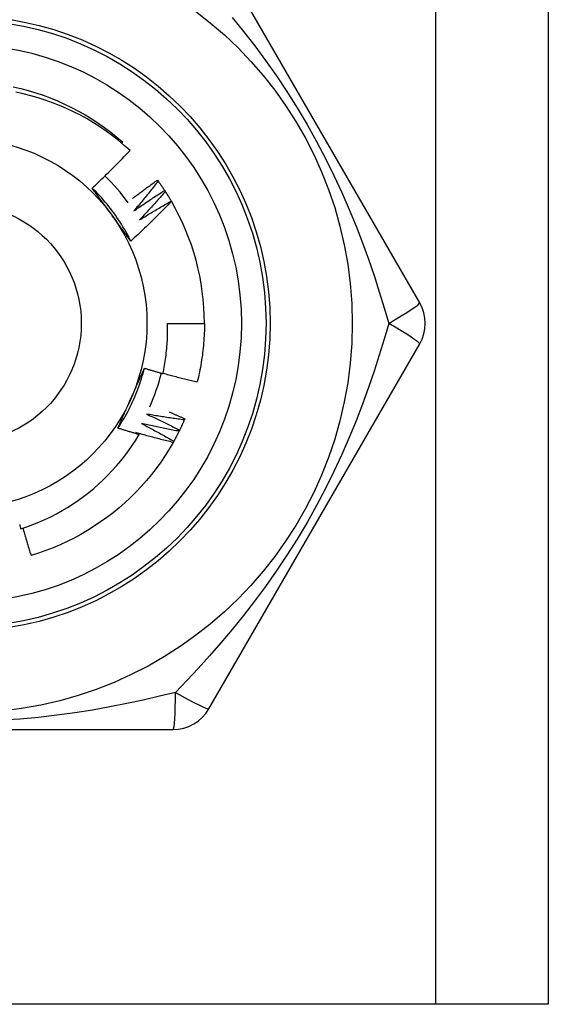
# Model space of a CAD drawing. Header units: inches. Extents: x 6 to 165, y 7 to 91.
# Tile 11 of 118: x 9.54 to 9.794, y 15.689 to 16.162. Entities that reach past the tile are written whole.
import ezdxf

# ---------------------------------------------------------------- set-up
doc = ezdxf.new("R2010")
doc.units = ezdxf.units.IN
doc.header["$MEASUREMENT"] = 0
doc.layers.add('Visible Edges(ANSI)', color=7, linetype='Continuous', lineweight=25)
doc.layers.add('Visible Tangent Edges(ANSI)', color=7, linetype='Continuous', lineweight=25)

msp = doc.modelspace()

# ---------------------------------------------------------------- linework, layer by layer
at = {"layer": 'Visible Edges(ANSI)'}
for p, q in [((9.793582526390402, 60.63395538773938), (9.793582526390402, 15.6890734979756)), ((9.73193013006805, 16.02568774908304), (9.63078032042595, 16.20088434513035)), ((9.589114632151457, 16.10229805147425), (9.589557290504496, 16.10281518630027)), ((9.60617863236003, 16.08461048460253), (9.606534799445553, 16.08412305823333)), ((9.609621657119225, 16.07965980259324), (9.609952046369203, 16.07915454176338)), ((9.612803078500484, 16.07453708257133), (9.612851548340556, 16.07445424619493)), ((9.611009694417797, 16.01584515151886), (9.628724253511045, 16.01584515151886)), ((9.63078026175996, 15.83080586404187), (9.731930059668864, 16.00600245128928)), ((9.619333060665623, 15.97009336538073), (9.619093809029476, 15.96953910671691)), ((9.411432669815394, 15.82096325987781), (9.613732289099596, 15.82096325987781)), ((9.73973252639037, 15.6890734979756), (9.285432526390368, 15.6890734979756)), ((9.7935825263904, 15.6890734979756), (9.739732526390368, 15.6890734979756))]:
    msp.add_line(p, q, dxfattribs=at)
at = {"layer": 'Visible Edges(ANSI)', "flags": 128}
for points in [[(9.537019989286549, 16.12938682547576), (9.540643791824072, 16.12854594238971), (9.544238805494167, 16.12758941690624), (9.547801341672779, 16.12651825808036), (9.551327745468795, 16.12533355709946), (9.554814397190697, 16.12403651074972), (9.558257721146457, 16.12262848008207), (9.561654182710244, 16.12111088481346), (9.56500030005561, 16.11948529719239), (9.568292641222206, 16.11775337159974), (9.571527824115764, 16.11591689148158), (9.57470252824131, 16.11397775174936), (9.577813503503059, 16.11193792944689), (9.58085755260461, 16.10979951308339), (9.583831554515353, 16.10756470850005), (9.586732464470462, 16.10523580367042), (9.589557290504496, 16.10281518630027)], [(9.593048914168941, 16.09884643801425), (9.590308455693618, 16.10128378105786), (9.5874952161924, 16.10363023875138), (9.584611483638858, 16.10588423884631), (9.581659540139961, 16.10804419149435), (9.578641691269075, 16.110108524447), (9.575560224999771, 16.11207565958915), (9.572417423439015, 16.11394400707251), (9.569215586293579, 16.11571199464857), (9.565957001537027, 16.11737805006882), (9.562643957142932, 16.11894058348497), (9.55927875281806, 16.12039802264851), (9.555864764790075, 16.12174836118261), (9.552412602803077, 16.12298726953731), (9.548926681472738, 16.12411344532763), (9.545409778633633, 16.12512630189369), (9.54186466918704, 16.126025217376), (9.538294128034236, 16.1268095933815)], [(9.574871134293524, 16.08076833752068), (9.575653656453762, 16.08149659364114), (9.576434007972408, 16.08222705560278), (9.577212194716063, 16.0829597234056), (9.577988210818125, 16.08369458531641), (9.578762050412, 16.08443164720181), (9.57953371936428, 16.085170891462), (9.580303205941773, 16.08591232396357), (9.581070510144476, 16.08665592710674), (9.581835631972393, 16.0874017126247), (9.582598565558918, 16.08814965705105), (9.583359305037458, 16.08889977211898), (9.584117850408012, 16.08965204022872), (9.584874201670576, 16.09040646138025), (9.585628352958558, 16.09116302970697), (9.586380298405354, 16.0919217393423), (9.587130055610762, 16.09268260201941), (9.587877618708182, 16.09344561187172), (9.58862298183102, 16.09421076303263), (9.589366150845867, 16.09497805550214), (9.590107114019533, 16.09574748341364), (9.59084587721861, 16.09651903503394), (9.591582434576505, 16.09729271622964), (9.592316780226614, 16.09806852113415), (9.593048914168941, 16.09884643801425)], [(9.59342512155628, 16.05531890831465), (9.59283651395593, 16.05649946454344), (9.592230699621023, 16.05767130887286), (9.59160782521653, 16.05883420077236), (9.590968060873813, 16.0599879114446), (9.59031156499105, 16.06113219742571), (9.589638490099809, 16.06226682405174), (9.588948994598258, 16.06339155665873), (9.58824324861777, 16.06450615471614), (9.587521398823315, 16.06561038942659), (9.586783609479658, 16.06670401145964), (9.586030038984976, 16.06778679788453), (9.585260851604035, 16.06885850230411), (9.584476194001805, 16.06991889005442), (9.583676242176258, 16.07096772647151), (9.582861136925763, 16.07200477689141), (9.582031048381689, 16.07302979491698), (9.58118613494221, 16.07404255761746), (9.580326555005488, 16.07504282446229), (9.579452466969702, 16.07603034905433), (9.578564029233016, 16.0770049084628), (9.577661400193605, 16.07796625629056), (9.576744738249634, 16.07891415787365), (9.575814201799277, 16.07984837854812), (9.574869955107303, 16.08076867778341)], [(9.584247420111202, 16.06791274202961), (9.583854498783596, 16.06845353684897), (9.583461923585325, 16.06899383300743), (9.583069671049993, 16.06953363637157), (9.582677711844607, 16.07007295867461), (9.582286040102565, 16.07061179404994), (9.581894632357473, 16.07115016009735), (9.58150345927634, 16.07168806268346), (9.58111250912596, 16.07222551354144), (9.580721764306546, 16.07276250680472), (9.580331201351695, 16.07329906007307), (9.579940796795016, 16.07383517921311), (9.57955053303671, 16.07437087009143), (9.579160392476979, 16.07490613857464), (9.578770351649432, 16.07544099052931), (9.578380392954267, 16.07597543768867), (9.577990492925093, 16.07650948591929), (9.57760063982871, 16.0770431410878), (9.577210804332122, 16.07757640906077), (9.576820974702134, 16.07810930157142), (9.576431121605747, 16.07864182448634), (9.576041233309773, 16.07917397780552), (9.575651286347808, 16.07970577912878), (9.575261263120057, 16.0802372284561), (9.574871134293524, 16.08076833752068)], [(9.594278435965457, 16.07582617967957), (9.594767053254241, 16.07620134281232), (9.595256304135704, 16.07657570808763), (9.595746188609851, 16.07694928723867), (9.596236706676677, 16.07732207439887), (9.596727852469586, 16.07769406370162), (9.597219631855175, 16.07806526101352), (9.597712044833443, 16.07843566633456), (9.598205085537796, 16.07880527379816), (9.598698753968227, 16.0791740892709), (9.599193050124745, 16.0795421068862), (9.599687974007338, 16.07990932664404), (9.60018352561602, 16.08027575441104), (9.60067969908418, 16.08064137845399), (9.601176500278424, 16.08100621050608), (9.601673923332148, 16.08137023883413), (9.602171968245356, 16.08173346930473), (9.60267063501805, 16.08209590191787), (9.603169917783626, 16.08245753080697), (9.603669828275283, 16.08281836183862), (9.604170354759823, 16.08317838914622), (9.60467149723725, 16.08353761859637), (9.60517326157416, 16.08389604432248), (9.605675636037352, 16.08425366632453), (9.60617863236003, 16.08461048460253)], [(9.606534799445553, 16.08412305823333), (9.606062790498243, 16.08351746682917), (9.605589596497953, 16.08291275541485), (9.605115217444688, 16.08230891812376), (9.604639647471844, 16.0817059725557), (9.604162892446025, 16.08110390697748), (9.60368495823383, 16.0805027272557), (9.603205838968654, 16.07990243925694), (9.602725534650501, 16.07930304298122), (9.602244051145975, 16.07870453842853), (9.601761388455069, 16.07810692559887), (9.601277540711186, 16.07751021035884), (9.600792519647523, 16.07691439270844), (9.600306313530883, 16.07631947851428), (9.599818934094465, 16.07572546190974), (9.599330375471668, 16.07513235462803), (9.598840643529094, 16.07454015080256), (9.598349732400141, 16.07394885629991), (9.59785764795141, 16.07335847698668), (9.597364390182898, 16.07276900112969), (9.596869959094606, 16.07218044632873), (9.596374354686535, 16.07159280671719), (9.595877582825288, 16.07100608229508), (9.595379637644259, 16.070420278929), (9.594880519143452, 16.06983540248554)], [(9.606534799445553, 16.08412305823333), (9.606667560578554, 16.0839399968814), (9.606799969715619, 16.08375667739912), (9.606932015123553, 16.08357310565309), (9.607063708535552, 16.08338927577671), (9.60719503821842, 16.08320518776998), (9.607326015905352, 16.08302084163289), (9.607456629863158, 16.08283624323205), (9.607586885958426, 16.08265139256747), (9.607716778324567, 16.08246628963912), (9.607846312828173, 16.08228092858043), (9.607975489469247, 16.08209532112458), (9.60810429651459, 16.08190946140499), (9.608232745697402, 16.08172334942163), (9.60836083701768, 16.08153699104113), (9.608488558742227, 16.08135038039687), (9.608615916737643, 16.08116352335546), (9.60874291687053, 16.08097641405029), (9.608869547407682, 16.08078906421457), (9.608995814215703, 16.0806014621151), (9.609121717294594, 16.08041361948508), (9.609247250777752, 16.0802255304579), (9.609372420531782, 16.08003719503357), (9.609497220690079, 16.07984861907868), (9.609621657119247, 16.07965980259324)], [(9.594880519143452, 16.06983540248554), (9.595485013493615, 16.07025837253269), (9.596090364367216, 16.07068016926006), (9.596696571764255, 16.07110078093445), (9.597303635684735, 16.07152021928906), (9.597911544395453, 16.0719384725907), (9.598520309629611, 16.07235554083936), (9.599129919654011, 16.07277142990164), (9.59974038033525, 16.07318613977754), (9.60035167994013, 16.07359965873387), (9.600963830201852, 16.07401199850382), (9.601576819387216, 16.07442314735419), (9.602190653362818, 16.07483311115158), (9.602805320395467, 16.07524188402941), (9.603420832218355, 16.07564947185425), (9.604037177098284, 16.07605586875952), (9.604654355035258, 16.07646108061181), (9.605272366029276, 16.07686509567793), (9.605891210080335, 16.07726791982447), (9.60651088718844, 16.07766955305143), (9.607131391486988, 16.07806999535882), (9.60775271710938, 16.07846924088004), (9.608374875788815, 16.07886728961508), (9.608997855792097, 16.07926414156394), (9.609621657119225, 16.07965980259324)], [(9.609952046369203, 16.07915454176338), (9.609449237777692, 16.07857426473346), (9.60894529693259, 16.07799493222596), (9.608440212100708, 16.07741653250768), (9.607933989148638, 16.07683908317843), (9.60742663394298, 16.07626257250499), (9.606918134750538, 16.07568701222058), (9.606408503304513, 16.07511240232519), (9.605897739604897, 16.07453874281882), (9.605385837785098, 16.07396603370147), (9.60487280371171, 16.07339427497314), (9.604358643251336, 16.07282347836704), (9.603843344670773, 16.07225364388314), (9.603326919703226, 16.07168476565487), (9.602809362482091, 16.07111684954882), (9.602290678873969, 16.07054989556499), (9.601770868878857, 16.06998390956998), (9.60124992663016, 16.06941889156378), (9.600727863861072, 16.068854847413), (9.600204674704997, 16.06829177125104), (9.599680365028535, 16.06772966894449), (9.599154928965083, 16.06716854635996), (9.598628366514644, 16.06660839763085), (9.598100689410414, 16.06604923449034), (9.597571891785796, 16.06549104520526)], [(9.609952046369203, 16.07915454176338), (9.610075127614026, 16.07896483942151), (9.610197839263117, 16.07877489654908), (9.610320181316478, 16.07858471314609), (9.610442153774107, 16.07839429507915), (9.610563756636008, 16.07820363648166), (9.61068498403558, 16.0780127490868), (9.610805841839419, 16.0778216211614), (9.61092632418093, 16.07763025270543), (9.61104644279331, 16.07743865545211), (9.611166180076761, 16.07724682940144), (9.611285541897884, 16.07705476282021), (9.611404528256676, 16.07686246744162), (9.611523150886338, 16.07666993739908), (9.611641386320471, 16.07647718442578), (9.611759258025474, 16.07628419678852), (9.61187674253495, 16.07609098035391), (9.611993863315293, 16.07589753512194), (9.612110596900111, 16.07570386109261), (9.6122269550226, 16.07550995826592), (9.612342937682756, 16.07531583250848), (9.612458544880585, 16.07512148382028), (9.612573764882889, 16.07492690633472), (9.61268860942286, 16.07473210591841), (9.612803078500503, 16.07453708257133)], [(9.612851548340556, 16.07445424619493), (9.612069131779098, 16.07363071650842), (9.611284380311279, 16.07280944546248), (9.610497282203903, 16.07199043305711), (9.609707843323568, 16.07117369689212), (9.60891607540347, 16.0703592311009), (9.608121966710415, 16.06954704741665), (9.607325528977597, 16.06873714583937), (9.60652676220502, 16.06792953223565), (9.605725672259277, 16.06712420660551), (9.604922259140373, 16.06632118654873), (9.60411651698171, 16.06552045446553), (9.603308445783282, 16.06472201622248), (9.602498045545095, 16.06392587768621), (9.601685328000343, 16.0631320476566), (9.60087028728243, 16.06234052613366), (9.60005292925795, 16.06155132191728), (9.59923325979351, 16.06076444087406), (9.5984112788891, 16.05997988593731), (9.597586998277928, 16.05919766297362), (9.596760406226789, 16.05841777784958), (9.595931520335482, 16.05764023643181), (9.59510033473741, 16.05686504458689), (9.594266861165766, 16.05609220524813), (9.593431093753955, 16.05532172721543)], [(9.597571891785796, 16.06549104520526), (9.598197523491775, 16.06588207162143), (9.59882395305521, 16.06627187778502), (9.599451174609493, 16.06666046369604), (9.600079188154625, 16.0670478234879), (9.60070798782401, 16.06743396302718), (9.601337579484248, 16.06781887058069), (9.601967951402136, 16.06820256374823), (9.602599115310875, 16.06858502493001), (9.603231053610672, 16.06896625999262), (9.603863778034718, 16.06934626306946), (9.604497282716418, 16.06972504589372), (9.60513156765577, 16.07010259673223), (9.605766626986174, 16.07047891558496), (9.606402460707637, 16.07085400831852), (9.607039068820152, 16.07122786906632), (9.607676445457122, 16.07160049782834), (9.608314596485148, 16.071971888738), (9.608953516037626, 16.0723420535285), (9.60959320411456, 16.07271098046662), (9.610233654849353, 16.07307867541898), (9.610874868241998, 16.07344513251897), (9.611516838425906, 16.07381035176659), (9.612159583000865, 16.07417433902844), (9.612803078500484, 16.07453708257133)], [(9.593431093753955, 16.05532172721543), (9.593048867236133, 16.05584193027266), (9.592666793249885, 16.05636241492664), (9.592284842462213, 16.05688319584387), (9.591902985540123, 16.05740428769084), (9.591521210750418, 16.05792570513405), (9.591139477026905, 16.05844745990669), (9.590757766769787, 16.05896956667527), (9.59037605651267, 16.05949204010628), (9.58999431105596, 16.06001489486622), (9.58961251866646, 16.06053813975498), (9.589230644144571, 16.06106179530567), (9.588848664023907, 16.06158587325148), (9.588466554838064, 16.0621103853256), (9.58808428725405, 16.06263534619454), (9.587701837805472, 16.06316077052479), (9.587319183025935, 16.06368667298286), (9.58693629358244, 16.06421306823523), (9.586553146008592, 16.0647399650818), (9.586169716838, 16.06526738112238), (9.585785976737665, 16.06579533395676), (9.585401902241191, 16.06632383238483), (9.585017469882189, 16.0668528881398), (9.584632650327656, 16.06738252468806), (9.584247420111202, 16.06791274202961)], [(9.608808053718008, 15.99175258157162), (9.609017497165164, 15.99274174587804), (9.609216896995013, 15.99373324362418), (9.609406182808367, 15.99472686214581), (9.609585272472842, 15.99572212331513), (9.609754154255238, 15.99671892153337), (9.60991281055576, 15.99771717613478), (9.610061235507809, 15.99871680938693), (9.610199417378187, 15.99971774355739), (9.610327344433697, 16.00071989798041), (9.610445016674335, 16.00172319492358), (9.610552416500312, 16.00272755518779), (9.610649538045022, 16.00373290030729), (9.61073636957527, 16.004739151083), (9.610812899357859, 16.00574622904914), (9.610879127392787, 16.00675405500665), (9.610935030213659, 16.00776255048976), (9.610980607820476, 16.00877163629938), (9.611015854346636, 16.00978123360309), (9.61104075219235, 16.0107912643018), (9.61105528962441, 16.01180164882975), (9.611059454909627, 16.01281230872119), (9.611053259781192, 16.01382316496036), (9.611036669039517, 16.01483413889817), (9.611009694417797, 16.01584515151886)], [(9.628724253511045, 16.01584515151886), (9.628718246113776, 16.0146635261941), (9.628700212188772, 16.01348202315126), (9.62867016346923, 16.01230076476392), (9.628628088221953, 16.01111987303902), (9.628574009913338, 16.00993947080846), (9.628507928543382, 16.00875967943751), (9.628429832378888, 16.00758062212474), (9.62833975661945, 16.00640241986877), (9.628237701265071, 16.00522519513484), (9.628123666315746, 16.00404906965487), (9.627997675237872, 16.00287416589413), (9.62785972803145, 16.00170060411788), (9.62770985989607, 16.00052850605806), (9.62754807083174, 15.99935799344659), (9.627374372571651, 15.99818918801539), (9.627188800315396, 15.99702221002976), (9.626991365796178, 15.9958571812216), (9.626782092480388, 15.99469422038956), (9.626560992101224, 15.99353344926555), (9.626328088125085, 15.99237498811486), (9.62608341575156, 15.99121895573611), (9.62582699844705, 15.99006547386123), (9.625558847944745, 15.98891465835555), (9.625279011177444, 15.98776663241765)], [(9.587189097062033, 15.96557028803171), (9.587917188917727, 15.96667031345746), (9.588629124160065, 15.96778088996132), (9.589324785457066, 15.96890175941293), (9.590004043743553, 15.97003266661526), (9.590666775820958, 15.97117335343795), (9.591312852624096, 15.97232356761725), (9.591942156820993, 15.9734830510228), (9.592554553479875, 15.97465154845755), (9.593149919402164, 15.97582880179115), (9.593728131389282, 15.97701455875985), (9.594289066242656, 15.9782085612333), (9.594832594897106, 15.97941055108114), (9.595358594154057, 15.98062027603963), (9.595866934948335, 15.98183747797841), (9.59635749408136, 15.98306189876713), (9.596830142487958, 15.98429328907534), (9.597284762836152, 15.98553138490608), (9.597721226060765, 15.98677593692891), (9.598139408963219, 15.98802668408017), (9.598539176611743, 15.98928337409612), (9.598920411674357, 15.99054574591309), (9.599282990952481, 15.99181355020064), (9.599626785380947, 15.99308652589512), (9.599951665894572, 15.99436441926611)], [(9.59350683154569, 15.97981533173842), (9.593778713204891, 15.98042600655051), (9.594050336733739, 15.98103613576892), (9.594321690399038, 15.98164573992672), (9.59459277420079, 15.98225483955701), (9.59486358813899, 15.9828634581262), (9.595134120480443, 15.98347161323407), (9.59540437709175, 15.98407932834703), (9.59567434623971, 15.98468662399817), (9.595944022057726, 15.98529351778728), (9.596213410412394, 15.98590003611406), (9.59648249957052, 15.98650619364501), (9.596751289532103, 15.98711201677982), (9.597019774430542, 15.98771752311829), (9.59728794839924, 15.98832273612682), (9.597555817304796, 15.9889276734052), (9.597823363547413, 15.98953235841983), (9.598090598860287, 15.9901368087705), (9.598357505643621, 15.99074105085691), (9.598624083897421, 15.99134510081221), (9.598890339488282, 15.99194898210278), (9.599156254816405, 15.99255271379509), (9.599421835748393, 15.99315631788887), (9.599687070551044, 15.99375981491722), (9.599951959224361, 15.99436322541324)], [(9.599951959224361, 15.99436322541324), (9.600319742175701, 15.99425001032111), (9.60068763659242, 15.99413717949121), (9.601055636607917, 15.99402473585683), (9.601423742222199, 15.99391267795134), (9.601791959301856, 15.99380100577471), (9.602160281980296, 15.99368972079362), (9.602528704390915, 15.99357882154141), (9.602897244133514, 15.99346830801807), (9.603265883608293, 15.99335818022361), (9.603634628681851, 15.99324843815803), (9.604003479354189, 15.99313908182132), (9.60437243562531, 15.99303011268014), (9.604741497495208, 15.99292152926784), (9.605110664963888, 15.99281333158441), (9.605479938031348, 15.99270551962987), (9.605849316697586, 15.9925980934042), (9.606218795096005, 15.99249105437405), (9.60658837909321, 15.99238439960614), (9.60695806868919, 15.99227813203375), (9.607327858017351, 15.99217225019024), (9.607697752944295, 15.99206675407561), (9.60806774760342, 15.99196164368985), (9.608437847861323, 15.99185691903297), (9.608808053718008, 15.99175258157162)], [(9.6088505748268, 15.9919494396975), (9.609530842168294, 15.99176043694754), (9.610211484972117, 15.99157271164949), (9.610892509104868, 15.99138626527), (9.611573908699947, 15.99120109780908), (9.612255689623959, 15.9910172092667), (9.612937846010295, 15.99083459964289), (9.613620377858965, 15.99065326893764), (9.614303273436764, 15.99047321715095), (9.614986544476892, 15.99029444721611), (9.61567019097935, 15.99011695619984), (9.616354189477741, 15.98994074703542), (9.617038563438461, 15.98976581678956), (9.617723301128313, 15.98959216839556), (9.618408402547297, 15.98941979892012), (9.619093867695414, 15.98924871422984), (9.619779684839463, 15.98907890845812), (9.620465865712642, 15.98891038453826), (9.621152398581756, 15.98874314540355), (9.621839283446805, 15.9885771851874), (9.622526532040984, 15.98841250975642), (9.623214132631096, 15.98824911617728), (9.623902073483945, 15.98808700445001), (9.624590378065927, 15.9879261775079), (9.625279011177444, 15.98776663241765)], [(9.587194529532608, 15.96556652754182), (9.587453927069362, 15.9661576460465), (9.58771364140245, 15.96674877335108), (9.587973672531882, 15.96733994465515), (9.588234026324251, 15.96793118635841), (9.588494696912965, 15.96852252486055), (9.588755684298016, 15.96911399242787), (9.589016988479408, 15.96970561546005), (9.589278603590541, 15.9702974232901), (9.589540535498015, 15.97088944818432), (9.58980278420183, 15.97148171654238), (9.590065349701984, 15.9720742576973), (9.59032822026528, 15.97266710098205), (9.590591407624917, 15.97326027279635), (9.590854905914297, 15.97385380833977), (9.591118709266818, 15.97444773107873), (9.591382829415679, 15.97504207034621), (9.591647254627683, 15.9756368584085), (9.591911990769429, 15.9762321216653), (9.592177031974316, 15.9768278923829), (9.592442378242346, 15.97742419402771), (9.592708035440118, 15.97802106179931), (9.592973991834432, 15.9786185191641), (9.593240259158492, 15.97921660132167), (9.59350683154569, 15.97981533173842)], [(9.600868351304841, 15.97233055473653), (9.601539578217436, 15.9720243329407), (9.602210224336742, 15.97171677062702), (9.602880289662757, 15.97140787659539), (9.60354977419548, 15.97109764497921), (9.604218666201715, 15.97078608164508), (9.604886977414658, 15.97047318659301), (9.605554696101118, 15.97015895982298), (9.606221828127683, 15.96984340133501), (9.60688836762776, 15.96952651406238), (9.607554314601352, 15.96920829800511), (9.608219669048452, 15.96888875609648), (9.608884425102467, 15.96856788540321), (9.609548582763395, 15.96824568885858), (9.610212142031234, 15.96792216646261), (9.610875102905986, 15.96759732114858), (9.611537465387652, 15.96727115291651), (9.612199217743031, 15.96694366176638), (9.612860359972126, 15.9666148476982), (9.613520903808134, 15.96628471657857), (9.614180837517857, 15.96595325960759), (9.61484017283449, 15.96562048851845), (9.615498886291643, 15.96528640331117), (9.61615698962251, 15.96495099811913), (9.616814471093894, 15.96461427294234)], [(9.619093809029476, 15.96953910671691), (9.618332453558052, 15.96963849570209), (9.617571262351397, 15.9697393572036), (9.616810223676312, 15.96984168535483), (9.6160493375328, 15.96994548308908), (9.615288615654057, 15.97005075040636), (9.614528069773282, 15.97015748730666), (9.613767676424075, 15.97026569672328), (9.613007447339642, 15.97037537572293), (9.612247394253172, 15.9704865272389), (9.61148751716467, 15.97059915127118), (9.610727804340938, 15.9707132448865), (9.609968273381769, 15.97082881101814), (9.609208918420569, 15.9709458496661), (9.608449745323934, 15.97106436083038), (9.607690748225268, 15.97118434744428), (9.606931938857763, 15.97130580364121), (9.606173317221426, 15.97142873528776), (9.605414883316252, 15.97155314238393), (9.604656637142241, 15.97167902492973), (9.603898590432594, 15.97180637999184), (9.603140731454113, 15.97193521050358), (9.602383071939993, 15.97206551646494), (9.601625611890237, 15.97219729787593), (9.600868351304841, 15.97233055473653)], [(9.611735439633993, 15.97340754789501), (9.612053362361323, 15.97327285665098), (9.612371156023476, 15.9731378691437), (9.612688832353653, 15.97300258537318), (9.613006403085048, 15.97286700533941), (9.61332384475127, 15.9727311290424), (9.613641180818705, 15.97259495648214), (9.61395839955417, 15.97245849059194), (9.614275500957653, 15.97232172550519), (9.614592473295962, 15.97218466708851), (9.61490934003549, 15.97204731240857), (9.615226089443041, 15.97190966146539), (9.615542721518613, 15.97177171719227), (9.615859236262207, 15.9716334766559), (9.616175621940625, 15.97149493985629), (9.616491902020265, 15.97135610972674), (9.616808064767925, 15.97121698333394), (9.61712409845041, 15.97107756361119), (9.617440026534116, 15.9709378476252), (9.617755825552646, 15.97079783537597), (9.618071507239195, 15.97065753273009), (9.61838707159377, 15.97051693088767), (9.618702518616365, 15.9703760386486), (9.619017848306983, 15.97023485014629), (9.619333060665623, 15.97009336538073)], [(9.598490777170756, 15.96780683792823), (9.599145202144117, 15.96746618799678), (9.599798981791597, 15.96712423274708), (9.600452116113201, 15.96678097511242), (9.601104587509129, 15.9664364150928), (9.601756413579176, 15.96609055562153), (9.60240758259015, 15.96574339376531), (9.603058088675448, 15.96539492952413), (9.603707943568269, 15.9650451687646), (9.604357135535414, 15.96469411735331), (9.605005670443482, 15.96434176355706), (9.605653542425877, 15.96398811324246), (9.606300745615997, 15.9636331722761), (9.606947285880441, 15.96327694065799), (9.607593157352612, 15.96291941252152), (9.608238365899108, 15.96256059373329), (9.608882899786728, 15.9622004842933), (9.609526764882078, 15.96183909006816), (9.610169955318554, 15.96147640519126), (9.610812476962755, 15.9611124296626), (9.611454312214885, 15.96074716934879), (9.612095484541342, 15.96038063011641), (9.612735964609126, 15.96001280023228), (9.613375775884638, 15.95964368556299), (9.61401490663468, 15.95927329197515)], [(9.616546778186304, 15.96407317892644), (9.615791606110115, 15.96421195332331), (9.61503668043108, 15.9643521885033), (9.614281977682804, 15.96449387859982), (9.613527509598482, 15.96463702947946), (9.612773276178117, 15.96478164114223), (9.612019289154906, 15.96492770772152), (9.61126553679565, 15.96507524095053), (9.610512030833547, 15.96522422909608), (9.6097587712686, 15.96537467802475), (9.609005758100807, 15.96552659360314), (9.608252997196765, 15.96567996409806), (9.607500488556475, 15.9658347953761), (9.606748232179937, 15.96599109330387), (9.605996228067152, 15.96614884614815), (9.605244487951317, 15.96630806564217), (9.604493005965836, 15.96646874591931), (9.603741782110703, 15.96663088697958), (9.60299082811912, 15.96679449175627), (9.602240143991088, 15.96695955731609), (9.601489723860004, 15.96712608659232), (9.60073957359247, 15.96729407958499), (9.599989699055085, 15.96746353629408), (9.599240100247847, 15.96763445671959), (9.598490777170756, 15.96780683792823)], [(9.619093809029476, 15.96953910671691), (9.619003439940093, 15.96933181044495), (9.618912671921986, 15.96912469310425), (9.618821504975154, 15.96891775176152), (9.618729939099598, 15.96871098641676), (9.618637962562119, 15.96850440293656), (9.618545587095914, 15.96829799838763), (9.618452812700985, 15.96809177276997), (9.618359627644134, 15.96788572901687), (9.618266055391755, 15.96767986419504), (9.618172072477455, 15.96747418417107), (9.618077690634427, 15.96726868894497), (9.617982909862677, 15.96706337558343), (9.6178877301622, 15.96685824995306), (9.617792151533, 15.96665330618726), (9.617696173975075, 15.96644855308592), (9.617599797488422, 15.96624398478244), (9.617503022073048, 15.96603960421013), (9.617405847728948, 15.96583541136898), (9.617308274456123, 15.9656314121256), (9.617210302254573, 15.96542760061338), (9.617111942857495, 15.96522398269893), (9.617013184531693, 15.96502055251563), (9.616914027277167, 15.96481731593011), (9.616814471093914, 15.96461427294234)], [(9.540655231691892, 15.91728611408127), (9.543590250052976, 15.91826904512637), (9.546497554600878, 15.91934158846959), (9.549373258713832, 15.92050269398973), (9.55220912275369, 15.92174906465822), (9.555002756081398, 15.9230793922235), (9.557752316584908, 15.92449259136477), (9.560455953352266, 15.92598755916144), (9.563111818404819, 15.92756319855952), (9.565718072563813, 15.92921841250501), (9.568272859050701, 15.93095210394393), (9.570774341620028, 15.93276318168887), (9.573220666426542, 15.93465054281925), (9.57560998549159, 15.93661309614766), (9.577940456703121, 15.93864973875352), (9.580210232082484, 15.94075937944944), (9.582415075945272, 15.94293851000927), (9.584549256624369, 15.94518142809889), (9.586611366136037, 15.94748630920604), (9.588600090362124, 15.94985139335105), (9.59051410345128, 15.95227492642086), (9.592352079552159, 15.95475514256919), (9.594112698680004, 15.95729029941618), (9.595794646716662, 15.95987863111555), (9.597396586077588, 15.96251838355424)], [(9.597396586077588, 15.96251838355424), (9.596969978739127, 15.96263984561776), (9.596543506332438, 15.9627617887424), (9.596117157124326, 15.96288421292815), (9.59569094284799, 15.9630071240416), (9.59526485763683, 15.96313051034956), (9.594838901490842, 15.96325438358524), (9.594413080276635, 15.96337873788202), (9.593987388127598, 15.96350357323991), (9.59356182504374, 15.96362889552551), (9.593136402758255, 15.96375469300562), (9.592711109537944, 15.96388097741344), (9.59228594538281, 15.96400774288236), (9.591860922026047, 15.9641349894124), (9.591436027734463, 15.96426271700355), (9.591011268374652, 15.9643909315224), (9.590586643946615, 15.96451962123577), (9.590162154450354, 15.96464879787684), (9.589737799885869, 15.96477845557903), (9.589313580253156, 15.96490859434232), (9.588889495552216, 15.96503921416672), (9.588465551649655, 15.96517032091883), (9.588041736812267, 15.96530190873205), (9.587618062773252, 15.96543397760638), (9.587194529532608, 15.96556652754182)], [(9.595881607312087, 15.96341262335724), (9.595944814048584, 15.96337550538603), (9.596008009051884, 15.96333838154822), (9.596071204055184, 15.96330124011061), (9.596134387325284, 15.96326408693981), (9.596197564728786, 15.96322692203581), (9.59626073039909, 15.96318973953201), (9.596323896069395, 15.96315255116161), (9.596387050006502, 15.96311534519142), (9.59645019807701, 15.96307812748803), (9.59651334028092, 15.96304090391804), (9.596576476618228, 15.96300366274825), (9.596639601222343, 15.96296640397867), (9.596702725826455, 15.96292913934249), (9.596765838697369, 15.9628918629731), (9.596828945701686, 15.96285456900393), (9.596892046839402, 15.96281726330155), (9.596955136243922, 15.96277995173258), (9.59701821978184, 15.96274262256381), (9.597081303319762, 15.96270527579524), (9.597144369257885, 15.96266792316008), (9.597207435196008, 15.96263055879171), (9.597270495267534, 15.96259317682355), (9.597333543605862, 15.96255578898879), (9.597396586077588, 15.96251838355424)], [(9.61371947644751, 15.95874682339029), (9.612972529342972, 15.95892460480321), (9.612225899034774, 15.95910383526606), (9.611479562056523, 15.95928450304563), (9.610733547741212, 15.95946661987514), (9.609987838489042, 15.95965018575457), (9.609242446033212, 15.95983519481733), (9.608497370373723, 15.96002164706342), (9.607752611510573, 15.96020954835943), (9.607008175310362, 15.96039889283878), (9.606264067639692, 15.96058968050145), (9.605520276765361, 15.96078191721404), (9.604776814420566, 15.96097560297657), (9.604033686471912, 15.96117073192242), (9.603290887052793, 15.9613673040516), (9.60254842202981, 15.96156532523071), (9.601806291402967, 15.96176479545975), (9.60106450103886, 15.96196570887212), (9.600323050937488, 15.96216807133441), (9.59958194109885, 15.96237187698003), (9.598841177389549, 15.96257713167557), (9.598100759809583, 15.96278383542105), (9.59736068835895, 15.96299198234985), (9.596620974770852, 15.96320157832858), (9.595881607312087, 15.96341262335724)], [(9.616546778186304, 15.96407317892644), (9.616445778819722, 15.96387085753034), (9.616344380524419, 15.96366872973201), (9.616242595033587, 15.96346679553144), (9.61614041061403, 15.96326506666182), (9.616037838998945, 15.96306353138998), (9.615934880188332, 15.96286220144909), (9.615831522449, 15.96266106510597), (9.615727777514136, 15.96246013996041), (9.615623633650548, 15.96225940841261), (9.615519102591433, 15.96205888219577), (9.61541418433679, 15.96185856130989), (9.615308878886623, 15.96165844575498), (9.615203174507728, 15.96145853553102), (9.615097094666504, 15.96125883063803), (9.614990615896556, 15.9610593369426), (9.614883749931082, 15.96086004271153), (9.614776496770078, 15.96066096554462), (9.61466885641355, 15.96046209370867), (9.614560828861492, 15.96026342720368), (9.61445241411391, 15.96006497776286), (9.6143436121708, 15.95986673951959), (9.61423443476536, 15.95966871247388), (9.614124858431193, 15.95947089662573), (9.614014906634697, 15.95927329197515)], [(9.616814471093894, 15.96461427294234), (9.616803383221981, 15.96459170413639), (9.616792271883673, 15.96456912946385), (9.616781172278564, 15.96454656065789), (9.616770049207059, 15.96452399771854), (9.616758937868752, 15.96450143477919), (9.616747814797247, 15.96447887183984), (9.616736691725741, 15.96445631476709), (9.616725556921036, 15.96443375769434), (9.616714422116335, 15.96441120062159), (9.616703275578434, 15.96438864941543), (9.616692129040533, 15.96436609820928), (9.61668098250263, 15.96434355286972), (9.61666982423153, 15.96432100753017), (9.616658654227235, 15.96429846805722), (9.616647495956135, 15.96427592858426), (9.61663632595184, 15.9642533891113), (9.616625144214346, 15.96423085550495), (9.616613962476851, 15.96420832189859), (9.616602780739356, 15.96418579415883), (9.616591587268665, 15.96416326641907), (9.616580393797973, 15.96414074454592), (9.616569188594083, 15.96411821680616), (9.616557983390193, 15.9640957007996), (9.616546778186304, 15.96407317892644)], [(9.61371947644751, 15.95874682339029), (9.61183893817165, 15.95553705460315), (9.609856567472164, 15.95238916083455), (9.607774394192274, 15.94930636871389), (9.605594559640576, 15.94629184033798), (9.603319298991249, 15.94334867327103), (9.600950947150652, 15.94047988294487), (9.598491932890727, 15.93768841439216), (9.595944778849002, 15.93497713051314), (9.593312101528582, 15.9323488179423), (9.59059659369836, 15.92980616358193), (9.587801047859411, 15.92735178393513), (9.584928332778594, 15.92498819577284), (9.581981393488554, 15.92271782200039), (9.578963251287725, 15.92054299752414), (9.575877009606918, 15.91846593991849), (9.572725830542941, 15.91648879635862), (9.569512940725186, 15.91461358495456), (9.566241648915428, 15.91284223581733), (9.562915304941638, 15.91117656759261), (9.559537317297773, 15.90961826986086), (9.55611115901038, 15.90816897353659), (9.552640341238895, 15.90683013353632), (9.54912842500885, 15.90560314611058), (9.545579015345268, 15.90448926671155)], [(9.61401490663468, 15.95927329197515), (9.614002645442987, 15.95925132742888), (9.613990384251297, 15.95922936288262), (9.613978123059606, 15.95920739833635), (9.613965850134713, 15.95918543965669), (9.613953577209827, 15.95916348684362), (9.613941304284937, 15.95914153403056), (9.613929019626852, 15.95911958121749), (9.613916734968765, 15.95909763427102), (9.613904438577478, 15.95907568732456), (9.613892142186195, 15.95905374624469), (9.613879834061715, 15.95903180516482), (9.613867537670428, 15.95900986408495), (9.61385521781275, 15.95898793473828), (9.613842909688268, 15.95896599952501), (9.61383057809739, 15.95894407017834), (9.613818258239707, 15.95892214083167), (9.613805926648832, 15.9589002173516), (9.613793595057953, 15.95887829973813), (9.613781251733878, 15.95885637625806), (9.613768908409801, 15.95883446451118), (9.613756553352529, 15.95881254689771), (9.613744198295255, 15.95879063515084), (9.613731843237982, 15.95876872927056), (9.61371947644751, 15.95874682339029)], [(9.540128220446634, 15.91930413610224), (9.540258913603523, 15.91879933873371), (9.54039031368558, 15.91829473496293), (9.540522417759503, 15.91779032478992), (9.540655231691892, 15.91728611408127)], [(9.541698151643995, 15.91762409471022), (9.541850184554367, 15.91707429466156), (9.542003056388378, 15.91652471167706), (9.54215677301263, 15.91597533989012), (9.542311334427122, 15.91542617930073), (9.54246673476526, 15.91487722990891), (9.542622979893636, 15.91432851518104), (9.542780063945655, 15.91377999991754), (9.542937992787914, 15.91323170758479), (9.543096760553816, 15.9126836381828), (9.543256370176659, 15.91213577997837), (9.543416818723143, 15.9115881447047), (9.54357810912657, 15.91104073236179), (9.543740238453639, 15.91049354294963), (9.54390320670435, 15.90994657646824), (9.544067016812, 15.9093998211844), (9.544231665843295, 15.90885330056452), (9.544397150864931, 15.9083070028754), (9.54456347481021, 15.90776092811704), (9.544730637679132, 15.90721508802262), (9.544898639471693, 15.90666945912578), (9.545067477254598, 15.90612406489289), (9.545237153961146, 15.90557890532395), (9.545407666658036, 15.90503396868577), (9.545579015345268, 15.90448926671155)]]:
    msp.add_lwpolyline(points, dxfattribs=at)
at = {"layer": 'Visible Edges(ANSI)'}
for centre, radius in [((9.51258252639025, 16.0158451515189), 0.187007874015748), ((9.512582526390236, 16.0158451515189), 0.1338582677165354), ((9.512582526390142, 16.01584515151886), 0.0885826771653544)]:
    msp.add_circle(centre, radius, dxfattribs=at)
for centre, radius, start, end in [((9.512582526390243, 16.0158451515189), 0.0984251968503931, 36.01810377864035, 45.95689622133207), ((9.512582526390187, 16.01584515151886), 0.1161417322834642, 0, 30.30707566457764), ((9.714882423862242, 16.0158451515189), 0.0196850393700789, 330.0000000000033, 29.99999999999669), ((9.512582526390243, 16.0158451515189), 0.0984251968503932, 336.0181037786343, 345.956896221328), ((9.613732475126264, 15.8406483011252), 0.0196850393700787, 270.0000000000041, 329.9999999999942)]:
    msp.add_arc(centre, radius, start, end, dxfattribs=at)
at = {"layer": 'Visible Tangent Edges(ANSI)'}
msp.add_line((9.73973252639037, 15.6890734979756), (9.73973252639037, 60.63395538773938), dxfattribs=at)
at = {"layer": 'Visible Tangent Edges(ANSI)', "flags": 128}
for points in [[(9.642082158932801, 16.16265581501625), (9.647473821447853, 16.15599363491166), (9.652804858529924, 16.1491141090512), (9.65806116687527, 16.14200705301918), (9.663228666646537, 16.13466196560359), (9.668289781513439, 16.12707349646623), (9.673213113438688, 16.11926945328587), (9.677964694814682, 16.11128460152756), (9.6825032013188, 16.10317690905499), (9.686798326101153, 16.09501076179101), (9.690837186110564, 16.08682982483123), (9.694616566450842, 16.07867397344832), (9.698139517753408, 16.07057299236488), (9.701425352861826, 16.06252805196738), (9.704490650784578, 16.05454598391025), (9.707351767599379, 16.04663416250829), (9.710025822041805, 16.0387973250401), (9.71253024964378, 16.03103935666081), (9.714877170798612, 16.0233817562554), (9.717078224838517, 16.01584742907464)], [(9.717078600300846, 16.01584317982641), (9.714880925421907, 16.00831881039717), (9.71253588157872, 16.00066686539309), (9.710028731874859, 15.99290123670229), (9.70734522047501, 15.98503759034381), (9.704474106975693, 15.977100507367), (9.701400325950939, 15.96910010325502), (9.698108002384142, 15.96104352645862), (9.694581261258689, 15.95293791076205), (9.69080396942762, 15.94479017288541), (9.686762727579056, 15.93661288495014), (9.682465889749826, 15.92844713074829), (9.677926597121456, 15.92033971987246), (9.673174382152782, 15.91235540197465), (9.668249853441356, 15.90455264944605), (9.663184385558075, 15.89696442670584), (9.658010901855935, 15.88961346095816), (9.652756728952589, 15.88251200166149), (9.647432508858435, 15.87564391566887), (9.642052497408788, 15.86899825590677), (9.636631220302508, 15.86256454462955), (9.631181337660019, 15.85633032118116), (9.625714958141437, 15.85028243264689), (9.620256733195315, 15.84442116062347), (9.614832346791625, 15.83874783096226)], [(9.614828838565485, 15.83874537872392), (9.60721364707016, 15.83688646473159), (9.599414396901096, 15.83509136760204), (9.591436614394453, 15.83337998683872), (9.58328726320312, 15.83177258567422), (9.574980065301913, 15.83029078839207), (9.56651586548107, 15.82895262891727), (9.55789299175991, 15.82777548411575), (9.549109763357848, 15.82677673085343), (9.540164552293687, 15.82597386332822), (9.531067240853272, 15.82538491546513)]]:
    msp.add_lwpolyline(points, dxfattribs=at)
at = {"layer": 'Visible Tangent Edges(ANSI)'}
for centre, radius in [((9.51258252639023, 16.0158451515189), 0.1476377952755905), ((9.51258252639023, 16.0158451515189), 0.1456692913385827), ((9.512582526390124, 16.01584515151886), 0.0570866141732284)]:
    msp.add_circle(centre, radius, dxfattribs=at)
for centre, major_axis, ratio, start_param, end_param in [((9.714882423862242, 16.0158451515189), (0.0170477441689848, 0.0098425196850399), 0.0560536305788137, 4.809173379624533, 6.28318530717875), ((9.714882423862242, 16.0158451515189), (0.0170477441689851, -0.0098425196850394), 0.0560536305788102, 0, 1.47401192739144), ((9.613732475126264, 15.8406483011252), (0, -0.0196850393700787), 0.0560536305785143, 2.3263e-12, 1.474011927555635), ((9.613732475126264, 15.8406483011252), (0.0170477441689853, -0.0098425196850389), 0.0560536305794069, 4.809173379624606, 6.283185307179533)]:
    msp.add_ellipse(centre, major_axis=major_axis, ratio=ratio, start_param=start_param, end_param=end_param, dxfattribs=at)

doc.saveas('drawing.dxf')
